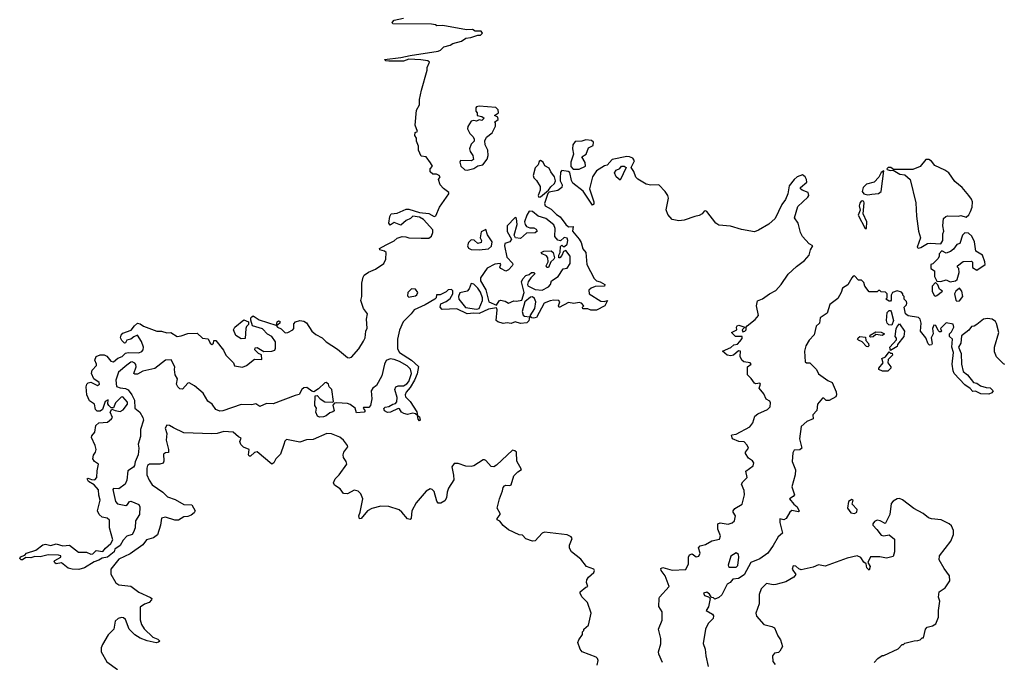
# Model space of a CAD drawing. Extents: x 2219101 to 2444320, y 201258 to 358766.
# Tile 180 of 256: x 2296610 to 2304012, y 349105 to 353935. Entities that reach past the tile are written whole.
import ezdxf

# ---------------------------------------------------------------- set-up
doc = ezdxf.new("R2010")
doc.units = 0

msp = doc.modelspace()

# ---------------------------------------------------------------- linework, layer by layer
at = {"layer": '0CON10XD'}
for points in [[(2297387.3, 350022.7), (2297365, 349984.3), (2297324, 349956), (2297319.2, 349935), (2297270.8, 349895), (2297230.9, 349889.1), (2297205, 349872.9), (2297168.8, 349861.2), (2297097.8, 349815), (2297055, 349803.6), (2297005, 349804.6), (2296975, 349811.9), (2296925, 349852), (2296885, 349845.8), (2296875, 349852.5), (2296870, 349865), (2296875, 349871.2), (2296920, 349895), (2296920, 349905), (2296901.7, 349911.7), (2296825, 349913.8), (2296765, 349897.5), (2296725, 349901.2), (2296695, 349890), (2296657, 349893), (2296630, 349875), (2296620, 349875), (2296610, 349885), (2296615, 349897.5), (2296648.3, 349911.7), (2296660, 349925), (2296731.4, 349948.6), (2296785, 349988.1), (2296805, 349992.2), (2296845, 349984.4), (2296885, 349995.4), (2296935, 349980.8), (2296985, 349985.5), (2297053.2, 349933.2), (2297113.2, 349933.2), (2297145, 349918), (2297158.8, 349921.2), (2297185, 349945.7), (2297235, 349937.5), (2297255, 349962.5), (2297295, 349998), (2297310.6, 350025), (2297285.8, 350115), (2297284.2, 350174.2), (2297267.5, 350187.5), (2297231.2, 350195), (2297206.6, 350216.6), (2297194.4, 350245), (2297215.6, 350325), (2297205, 350362.5), (2297202.5, 350402.5), (2297168.9, 350438.9), (2297128, 350465), (2297117.5, 350485), (2297125, 350490), (2297148.6, 350478.6), (2297174.2, 350475.8), (2297190, 350495), (2297191.4, 350545), (2297203.6, 350593.6), (2297173.4, 350613.4), (2297160.5, 350635), (2297165, 350663.3), (2297180.8, 350685), (2297184.3, 350705.7), (2297177.5, 350735), (2297149.1, 350795), (2297151.8, 350808.2), (2297175.5, 350835), (2297181.4, 350885), (2297205.5, 350904.5), (2297269.9, 350910.1), (2297301.2, 350935), (2297306.7, 350945), (2297290, 350985), (2297301.7, 351008.3), (2297326.7, 350996.7), (2297365, 350990.8), (2297387.5, 351002.5), (2297419.2, 351045), (2297419.7, 351059.7), (2297385, 351100), (2297372.6, 351097.4), (2297330, 351055), (2297315, 351017.5), (2297297.5, 351017.5), (2297280, 351035), (2297273, 351047), (2297275, 351077.5), (2297253.3, 351065), (2297232.5, 351005), (2297215, 350992.5), (2297193, 350993), (2297180, 351005), (2297172.5, 351045), (2297135, 351070), (2297113.8, 351115), (2297109.1, 351175), (2297114.5, 351195), (2297125, 351206.9), (2297145, 351212), (2297195, 351186.7), (2297208.8, 351195), (2297207.5, 351207.5), (2297167, 351237), (2297150.5, 351275), (2297155, 351301.2), (2297186.2, 351335), (2297188, 351345), (2297175.8, 351375), (2297184.3, 351405), (2297215, 351417.5), (2297245, 351416.7), (2297265, 351405.5), (2297295, 351367.5), (2297315, 351363.8), (2297347.9, 351392.1), (2297381.2, 351405), (2297405, 351428.1), (2297425, 351432.9), (2297505, 351431.4), (2297528.1, 351441.9), (2297538.8, 351455), (2297541.2, 351475), (2297525, 351516.7), (2297495, 351563.3), (2297467.5, 351552.5), (2297445.8, 351534.2), (2297414.2, 351525.8), (2297405, 351507.5), (2297396.7, 351503.3), (2297376.7, 351525), (2297368.8, 351545), (2297372.5, 351565), (2297385, 351580), (2297448.9, 351601.1), (2297473.3, 351635), (2297495, 351653.3), (2297515, 351650), (2297541.9, 351631.9), (2297640, 351595), (2297675, 351594.3), (2297715, 351581.9), (2297745, 351584.3), (2297795, 351555.3), (2297825, 351558.7), (2297875, 351577.6), (2297945, 351578.8), (2297985, 351540.8), (2298026.1, 351536.1), (2298042, 351505), (2298055, 351493.8), (2298066.7, 351505), (2298070, 351525), (2298085, 351523.3), (2298142.6, 351452.6), (2298160, 351415), (2298217.5, 351355), (2298225, 351332.5), (2298285, 351324.5), (2298313.8, 351335), (2298375, 351382.9), (2298430, 351380), (2298426.7, 351416.7), (2298405, 351427.5), (2298377.5, 351455), (2298380, 351470), (2298395, 351472.5), (2298445, 351442.5), (2298505, 351443.3), (2298528, 351452), (2298533.8, 351466.2), (2298532.5, 351515), (2298505, 351553.3), (2298471.7, 351571.7), (2298435, 351610.8), (2298360, 351635), (2298347, 351677), (2298347.5, 351695), (2298355, 351702.5), (2298365, 351710), (2298410.3, 351680.3), (2298535, 351640), (2298540, 351640), (2298544.5, 351665.5), (2298555, 351672), (2298565, 351670), (2298566.7, 351655), (2298540, 351635), (2298547.5, 351625), (2298575, 351612.5), (2298605, 351582), (2298625, 351583.3), (2298664, 351605), (2298671.2, 351615), (2298670.7, 351649.3), (2298682.5, 351665), (2298715, 351674.5), (2298745, 351670), (2298766.4, 351656.4), (2298806.7, 351595), (2298835, 351568), (2298884.3, 351544.3), (2298914.5, 351515), (2298999.4, 351459.4), (2299075, 351397.5), (2299086.8, 351393.2), (2299105, 351400), (2299158.3, 351461.7), (2299195, 351520), (2299207, 351543), (2299212.5, 351595), (2299223, 351617), (2299217.8, 351685), (2299223.6, 351725), (2299193.4, 351765), (2299173.5, 351825), (2299182, 351855), (2299182.6, 351955), (2299190.9, 351999.1), (2299200.5, 352015), (2299231.3, 352038.7), (2299285, 352060), (2299346.8, 352103.2), (2299362.3, 352135), (2299364.4, 352184.4), (2299351.2, 352195), (2299316.7, 352205), (2299316, 352215), (2299364.1, 352244.1), (2299425, 352273.8), (2299447.7, 352292.3), (2299485, 352305.7), (2299513.9, 352303.9), (2299535, 352294.7), (2299627.8, 352292.2), (2299685, 352294.3), (2299705, 352308.8), (2299715.8, 352335.8), (2299716.2, 352355), (2299645, 352433.8), (2299615, 352451.2), (2299565, 352457.5), (2299548.3, 352441.7), (2299514.2, 352425.8), (2299475, 352390), (2299425, 352410), (2299395, 352390), (2299384.2, 352405), (2299393, 352457), (2299402.5, 352475), (2299448.5, 352481.5), (2299515, 352510), (2299535, 352510), (2299615, 352485.7), (2299685, 352477.5), (2299725, 352455.7), (2299739.1, 352460.9), (2299766.8, 352525), (2299837, 352627), (2299835, 352636.2), (2299795, 352667.1), (2299770.6, 352695), (2299757.5, 352735), (2299770, 352755), (2299762.5, 352765), (2299744, 352774), (2299715, 352774.3), (2299695, 352792), (2299695, 352813.3), (2299713.3, 352835), (2299699.2, 352859.2), (2299665, 352903.3), (2299628.8, 352908.8), (2299608.8, 352955), (2299608.8, 352985), (2299591.7, 353021.7), (2299592.5, 353045), (2299580, 353065), (2299583.9, 353086.1), (2299600, 353095), (2299582, 353142), (2299593.3, 353255), (2299616.7, 353295), (2299616.7, 353335), (2299630, 353405), (2299673.3, 353555), (2299673.3, 353575), (2299690, 353615), (2299677, 353627), (2299625, 353633.8), (2299535, 353638.1), (2299495, 353623.8), (2299385, 353623.6), (2299362.5, 353625), (2299352.5, 353635), (2299475, 353650), (2299545, 353667.1), (2299755, 353698.8), (2299773, 353707), (2299798.3, 353731.7), (2299845, 353742.5), (2299865, 353757.5), (2299930, 353775), (2299963, 353797), (2300001.7, 353801.7), (2300055, 353820), (2300075, 353820), (2300090, 353835), (2300078.3, 353848.3), (2300035, 353850), (2300015, 353862.5), (2299968.3, 353858.3), (2299791.7, 353891.7), (2299745, 353890), (2299737, 353897), (2299705, 353902.5), (2299414, 353905), (2299409.2, 353915), (2299425, 353930.8), (2299495, 353946.9)], [(2299975, 352803.8), (2300025, 352816.7), (2300053.6, 352836.4), (2300092.5, 352845), (2300125, 352887.5), (2300132.5, 352915), (2300130, 352955), (2300109.2, 352995), (2300107.5, 353025), (2300117.9, 353052.1), (2300162, 353085), (2300186.2, 353135), (2300186.4, 353156.4), (2300180, 353165), (2300206, 353185), (2300205, 353202.5), (2300180, 353215), (2300210, 353235), (2300206.7, 353256.7), (2300190, 353275), (2300065, 353286.2), (2300045, 353280), (2300038.3, 353271.7), (2300038.3, 353248.3), (2300050, 353235), (2300050, 353215), (2300085, 353207.5), (2300102.5, 353195), (2300085, 353177.5), (2300065, 353182.5), (2300045, 353172.5), (2300025, 353177.5), (2300005, 353172.5), (2299978.3, 353131.7), (2299977.5, 353115), (2299995, 353080), (2300020, 353055), (2300026.4, 353036.4), (2300027, 353023), (2300005, 353000), (2299992.5, 352965), (2299996.7, 352945), (2300016.7, 352915), (2300022.5, 352885), (2300006.2, 352873.8), (2299923.9, 352876.1), (2299917.5, 352865), (2299926.7, 352835), (2299957.5, 352807.5), (2299975, 352803.8)], [(2300815, 352810.6), (2300863.8, 352835), (2300860.9, 352860.9), (2300836.7, 352905), (2300867.5, 352925), (2300885, 352972.5), (2300920.7, 352989.3), (2300922.5, 353015), (2300907.7, 353027.7), (2300865, 353033.3), (2300835, 353022), (2300785, 353019.2), (2300767.1, 352995), (2300764.5, 352964.5), (2300773.8, 352925), (2300752.5, 352865), (2300752.1, 352832.1), (2300770.6, 352810.6), (2300815, 352810.6)], [(2301429.5, 349285), (2301412.7, 349355), (2301438.9, 349421.1), (2301440, 349485), (2301414, 349525), (2301416, 349585), (2301418.8, 349595), (2301491.2, 349675), (2301462.9, 349755), (2301432.5, 349795), (2301430, 349810), (2301445, 349816.9), (2301515, 349796.9), (2301617.5, 349802.5), (2301637.5, 349845), (2301638, 349895), (2301646.1, 349913.9), (2301665, 349920), (2301695, 349898.8), (2301715, 349902.5), (2301725.8, 349925), (2301714, 349965), (2301725, 349981.2), (2301765, 349990), (2301812.7, 350017.3), (2301870, 350030), (2301878.8, 350055), (2301859.2, 350105), (2301857.5, 350145), (2301875, 350153.8), (2301935, 350142.5), (2301965, 350153.8), (2301982.5, 350167.5), (2301991.4, 350205), (2301973.8, 350235), (2301973.8, 350245), (2301985, 350261.2), (2302041.2, 350295), (2302058.1, 350365), (2302056.7, 350396.7), (2302037.1, 350445), (2302045, 350461.2), (2302078.8, 350495), (2302068.3, 350541.7), (2302125, 350582.5), (2302130, 350605), (2302119.4, 350619.4), (2302089.4, 350639.4), (2302066, 350675), (2302066.2, 350685), (2302088, 350715), (2302078.6, 350738.6), (2302055, 350762), (2302015, 350764.3), (2301968, 350785), (2301961.2, 350808.8), (2301963.8, 350816.2), (2301995, 350820), (2302097.5, 350875), (2302121.2, 350905), (2302136, 350955), (2302157.8, 350972.2), (2302232, 351005), (2302251.2, 351025), (2302253.8, 351055), (2302248.6, 351068.6), (2302222.5, 351082.5), (2302205, 351122.9), (2302170, 351165), (2302180, 351195), (2302175, 351202.5), (2302145, 351197.5), (2302135, 351202.5), (2302109.5, 351239.5), (2302080, 351265), (2302080, 351325), (2302107.5, 351345), (2302100, 351355), (2302054.2, 351364.2), (2302038.8, 351375), (2302026.2, 351405), (2302027.5, 351445), (2302013.9, 351446.1), (2301976.1, 351413.9), (2301955, 351408.8), (2301927.5, 351415), (2301892.5, 351445), (2301955, 351471.2), (2301979.3, 351490.7), (2302005, 351497.5), (2302023, 351517), (2302041.7, 351538.3), (2302040, 351555), (2301990, 351555), (2301960, 351585), (2302000, 351605), (2301997.5, 351625), (2302002.5, 351635), (2302015, 351640), (2302060, 351625), (2302040, 351605), (2302045, 351590), (2302060, 351595), (2302070, 351605), (2302070, 351625), (2302077.5, 351635), (2302139.3, 351680.7), (2302165, 351712.5), (2302149.2, 351785), (2302157, 351823), (2302195, 351837.5), (2302246.7, 351875), (2302295, 351898.8), (2302335, 351943.8), (2302386.2, 352023.8), (2302449.1, 352080.9), (2302510, 352125), (2302545.5, 352165), (2302554.1, 352205.9), (2302572.5, 352235), (2302545, 352250), (2302494.7, 352304.7), (2302479.5, 352335), (2302462.5, 352405), (2302435.5, 352445.5), (2302458.3, 352531.7), (2302535, 352601.2), (2302541.2, 352615), (2302536.4, 352636.4), (2302493, 352653), (2302480, 352665), (2302480, 352675), (2302526, 352714), (2302525.6, 352734.4), (2302514.2, 352755), (2302495, 352769.4), (2302455, 352754.2), (2302430.8, 352735), (2302395, 352687.5), (2302383.3, 352626.7), (2302366.7, 352585), (2302340, 352545), (2302287.9, 352442.1), (2302242.1, 352397.9), (2302165, 352352.9), (2302135, 352341.9), (2302035, 352358.1), (2301953.2, 352383.2), (2301865, 352390), (2301844, 352405), (2301775, 352493.3), (2301765, 352498.8), (2301755, 352496.2), (2301741.2, 352475), (2301717.6, 352462.4), (2301685, 352456.9), (2301605, 352427.8), (2301565, 352422.2), (2301515, 352433.5), (2301481.5, 352471.5), (2301469.2, 352505), (2301487.3, 352595), (2301482.2, 352615), (2301463.1, 352645), (2301414.4, 352694.4), (2301355, 352691.8), (2301318.3, 352698.3), (2301255.6, 352735.6), (2301241.3, 352751.3), (2301226.7, 352795), (2301206.7, 352825), (2301230.8, 352875), (2301218, 352895), (2301195, 352905.6), (2301175, 352906.7), (2301065, 352883.3), (2301025, 352842.5), (2301005, 352837.5), (2300945, 352798.8), (2300916.2, 352755), (2300894.4, 352665), (2300925.6, 352565), (2300925, 352547.5), (2300915, 352540), (2300845.5, 352645.5), (2300767.7, 352707.7), (2300757.7, 352727.7), (2300745.9, 352785.9), (2300733.8, 352793.8), (2300685, 352802.5), (2300675, 352790), (2300672, 352745), (2300674, 352725), (2300689.2, 352695), (2300684.2, 352675), (2300655, 352651.2), (2300590.5, 352639.5), (2300581.2, 352628.8), (2300553.9, 352553.9), (2300560, 352535), (2300605, 352510), (2300645, 352470), (2300672.8, 352452.8), (2300715, 352396.2), (2300735, 352378.8), (2300770, 352380), (2300765.8, 352345), (2300815.8, 352285), (2300830, 352260), (2300843.6, 352213.6), (2300865.6, 352185.6), (2300872.9, 352095), (2300928.8, 351988.8), (2300945, 351972.5), (2300973.3, 351965), (2301007.5, 351945), (2301006.4, 351933.6), (2300935, 351929.2), (2300905, 351918.6), (2300888.6, 351901.4), (2300890, 351875), (2300979.5, 351819.5), (2301003.9, 351816.1), (2301027.5, 351825), (2301008.8, 351785), (2300945, 351752), (2300902.3, 351752.3), (2300881.7, 351761.7), (2300843, 351763), (2300840, 351775), (2300850, 351785), (2300833.6, 351803.6), (2300815, 351810), (2300775, 351803.3), (2300735, 351810), (2300665, 351772.5), (2300660, 351785), (2300670, 351815), (2300663.6, 351823.6), (2300625, 351827.5), (2300597.3, 351822.7), (2300553.8, 351805), (2300495, 351696.2), (2300475, 351691.1), (2300460, 351695), (2300448.3, 351708.3), (2300481.4, 351765), (2300490, 351815), (2300480.9, 351840.9), (2300465, 351852.5), (2300450.3, 351849.7), (2300406.7, 351815), (2300387, 351743), (2300396, 351715), (2300405, 351706), (2300441.7, 351701.7), (2300437.9, 351672.1), (2300423.2, 351656.8), (2300375, 351651.4), (2300335, 351664.3), (2300305, 351651.9), (2300275, 351657.1), (2300245, 351650.8), (2300205, 351663.3), (2300192.5, 351675), (2300200, 351755), (2300195, 351770), (2300135, 351759.2), (2300063.6, 351726.4), (2300025, 351730), (2299975, 351724.4), (2299895, 351762.2), (2299785, 351756.7), (2299772, 351775), (2299775, 351800), (2299815, 351817.5), (2299845, 351840), (2299866.2, 351875), (2299866.4, 351896.4), (2299855, 351907.5), (2299830, 351905), (2299815, 351890), (2299771.7, 351868.3), (2299743, 351867), (2299740, 351845), (2299730, 351835), (2299657.7, 351792.3), (2299575, 351754), (2299551.9, 351725), (2299492.2, 351665), (2299465, 351602), (2299451.3, 351535), (2299450.6, 351460.6), (2299464.8, 351434.8), (2299554.4, 351375), (2299608, 351328), (2299597.1, 351272.9), (2299577.8, 351225), (2299545, 351171.2), (2299514.4, 351135.6), (2299508, 351115), (2299511.4, 351101.4), (2299545, 351066.7), (2299595, 350987.5), (2299600, 350960), (2299615, 350950), (2299620, 350925), (2299615, 350920), (2299605, 350932.5), (2299600, 350960), (2299585, 350972.5), (2299565, 350976.7), (2299525, 350968), (2299497.5, 350975), (2299481.2, 350985), (2299465, 351010), (2299455, 351013.3), (2299397.5, 350985), (2299375, 350982), (2299353.3, 350995), (2299347, 351013), (2299356.4, 351023.6), (2299385, 351028.8), (2299415, 351046.7), (2299435, 351050), (2299445.9, 351064.1), (2299447.5, 351095), (2299431.2, 351155), (2299437.5, 351175), (2299455, 351183.8), (2299495.8, 351184.2), (2299520.8, 351199.2), (2299534.2, 351215.8), (2299555.8, 351275), (2299547.8, 351307.8), (2299523.1, 351333.1), (2299465.9, 351365.9), (2299425, 351380.4), (2299394.4, 351385.6), (2299365, 351372.5), (2299352.3, 351345), (2299332.4, 351257.6), (2299293.3, 351186.7), (2299264.6, 351165), (2299253.3, 351145), (2299256.9, 351085), (2299247.1, 351035), (2299235, 351020), (2299195, 351020), (2299192.5, 351015), (2299206.7, 350995), (2299200, 350985), (2299141.2, 350981.2), (2299131.4, 351015), (2299095, 351043.3), (2299075, 351051.1), (2298995, 351056.7), (2298977.5, 351052.5), (2298963, 351037), (2298973.3, 350995), (2298965, 350986.7), (2298940.8, 350979.2), (2298915, 350957.5), (2298895, 350950), (2298865, 350948), (2298847.5, 350955), (2298836.7, 350985), (2298840, 351015), (2298827.5, 351035), (2298831.7, 351108.3), (2298845, 351110), (2298870, 351085), (2298905, 351062.5), (2298965, 351060), (2298970, 351065), (2298956.7, 351155), (2298937.5, 351175), (2298932.5, 351195), (2298915, 351207.5), (2298903.9, 351206.1), (2298855, 351160), (2298821.7, 351138.3), (2298805, 351143.3), (2298769.7, 351169.7), (2298745, 351169.2), (2298730, 351155), (2298710.7, 351119.3), (2298680.4, 351109.6), (2298515, 351048.9), (2298465, 351049.3), (2298415, 351028.9), (2298385, 351047.8), (2298355, 351041.1), (2298275, 351042.3), (2298138, 350995), (2298113.6, 350993.6), (2298085, 351004.2), (2298056.5, 351045), (2298025, 351067.9), (2297989.4, 351129.4), (2297925, 351182.9), (2297885, 351205.7), (2297875, 351203.8), (2297835, 351157.5), (2297815, 351160), (2297800, 351175), (2297788.8, 351195), (2297796, 351235), (2297780, 351265), (2297772.5, 351305), (2297776, 351325), (2297748.1, 351378.1), (2297705, 351375.6), (2297626.6, 351313.4), (2297535, 351292.9), (2297495, 351271.1), (2297475, 351270), (2297468.8, 351275), (2297486.4, 351326.4), (2297483.6, 351343.6), (2297475, 351352.5), (2297455, 351362.5), (2297445, 351361.2), (2297415, 351338), (2297354, 351286), (2297332.9, 351225), (2297338.3, 351178.3), (2297365, 351167.3), (2297405, 351164.4), (2297425, 351152.9), (2297453.5, 351115), (2297472.2, 351075), (2297474.5, 351014.5), (2297513.1, 350985), (2297536.2, 350945), (2297540.6, 350925), (2297516.9, 350855), (2297518.1, 350801.9), (2297501.4, 350745), (2297505.6, 350715), (2297500.6, 350665), (2297478.1, 350611.9), (2297473.3, 350585), (2297465, 350571.5), (2297423.8, 350545), (2297416.4, 350473.6), (2297402.5, 350445), (2297355, 350410), (2297315, 350412.5), (2297310, 350405), (2297330, 350315), (2297345, 350296.7), (2297406.9, 350283.1), (2297419.5, 350290.5), (2297435, 350313.8), (2297445, 350316), (2297505, 350291.4), (2297513.3, 350275), (2297510.8, 350215), (2297481.2, 350168.8), (2297476.9, 350115), (2297465, 350083.3), (2297455, 350066.2), (2297416.4, 350053.6), (2297387.3, 350022.7)], [(2300511.7, 352601.7), (2300525, 352603.8), (2300586.4, 352653.6), (2300602.1, 352677.9), (2300630.8, 352705), (2300638, 352725), (2300629.2, 352755), (2300602.4, 352792.4), (2300590.5, 352820.5), (2300557, 352837), (2300546, 352865), (2300525, 352875.7), (2300515, 352870), (2300506.7, 352845), (2300485, 352822.5), (2300470.9, 352765), (2300475, 352746.2), (2300495.4, 352725.4), (2300521.5, 352681.5), (2300523.8, 352655), (2300507.5, 352615), (2300511.7, 352601.7)], [(2303365, 352217.5), (2303385, 352223.3), (2303435, 352252.5), (2303453.6, 352256.4), (2303535, 352250), (2303550, 352275), (2303550, 352325), (2303557.5, 352345), (2303550, 352385), (2303555, 352440), (2303573, 352457), (2303585, 352460), (2303665, 352457.5), (2303685, 352462.5), (2303725, 352450), (2303745, 352467.5), (2303757.3, 352492.7), (2303770, 352525), (2303772, 352565), (2303765.7, 352585.7), (2303745, 352613.3), (2303695, 352674), (2303638.8, 352718.8), (2303594.4, 352784.4), (2303565, 352804.3), (2303489.1, 352839.1), (2303465, 352872), (2303445, 352885.6), (2303422.5, 352885), (2303379.3, 352830.7), (2303325, 352810.5), (2303178.3, 352808.3), (2303157.5, 352825), (2303137.5, 352825), (2303127.5, 352815), (2303130, 352810), (2303152.7, 352802.7), (2303175, 352803.8), (2303227.5, 352775), (2303265, 352769.2), (2303303.7, 352733.7), (2303347.7, 352557.7), (2303352.7, 352457.3), (2303367.8, 352345), (2303381.9, 352295), (2303357.5, 352225), (2303365, 352217.5)], [(2301125, 352730), (2301094.5, 352754.5), (2301081.2, 352785), (2301095, 352803.3), (2301122, 352818), (2301135, 352833.3), (2301155, 352833.3), (2301170, 352825), (2301125, 352730)], [(2302985, 352618.3), (2303015, 352624.7), (2303065, 352628.1), (2303086.8, 352645), (2303105, 352800), (2303085, 352786.2), (2303068, 352752), (2303034.6, 352715), (2302975, 352699.5), (2302949.7, 352675), (2302943.1, 352645), (2302955.8, 352625.8), (2302985, 352618.3)], [(2302975, 352366.7), (2302977.5, 352415), (2302951.4, 352475), (2302958.9, 352558.9), (2302955, 352568.6), (2302945, 352572.5), (2302935, 352570.5), (2302924.6, 352555), (2302921.5, 352535), (2302927.3, 352502.7), (2302914, 352465), (2302965, 352366.7), (2302975, 352366.7)], [(2300195, 351790), (2300215, 351822.5), (2300225, 351827.5), (2300259.5, 351819.5), (2300285, 351803.8), (2300325, 351823.3), (2300345, 351820), (2300385, 351827.5), (2300402, 351885), (2300382.5, 351965), (2300392.4, 351987.6), (2300415, 352013.8), (2300439.7, 352020.3), (2300457.5, 352035), (2300477.5, 352035), (2300483.3, 352025), (2300452.5, 351995), (2300433.3, 351965), (2300426.7, 351945), (2300430, 351935), (2300485, 351907.5), (2300537, 351903), (2300585, 351926.7), (2300600, 351945), (2300608.3, 351971.7), (2300658.8, 352005), (2300695, 352062.5), (2300725, 352067.5), (2300748.3, 352101.7), (2300748.8, 352158.8), (2300715, 352200), (2300697, 352193), (2300685, 352162.5), (2300670, 352145), (2300662.5, 352145), (2300663.8, 352165), (2300673.8, 352185), (2300675, 352230), (2300685, 352240), (2300695, 352230), (2300705, 352230), (2300725, 352247.5), (2300731.4, 352275), (2300725, 352293.8), (2300702.1, 352297.9), (2300675, 352272.5), (2300655, 352278.8), (2300633.3, 352305), (2300634.1, 352365.9), (2300625, 352393.8), (2300565, 352440), (2300508.7, 352458.7), (2300465, 352492.5), (2300440, 352495), (2300423, 352467), (2300404.2, 352415), (2300408.8, 352395), (2300420.8, 352380.8), (2300445, 352371.2), (2300475, 352371.2), (2300491.7, 352361.7), (2300500, 352345), (2300485.9, 352334.1), (2300420.5, 352329.5), (2300375, 352290), (2300335.9, 352295.9), (2300326, 352315), (2300348.6, 352395), (2300345, 352440), (2300335, 352447.5), (2300273.8, 352385), (2300275, 352342.5), (2300308, 352285), (2300295.4, 352264.6), (2300257.3, 352252.7), (2300254.3, 352235), (2300271.3, 352151.3), (2300314, 352105), (2300317.5, 352095), (2300312, 352085), (2300284, 352055), (2300265, 352045.7), (2300225.7, 352065.7), (2300220, 352075), (2300227.5, 352095), (2300222.5, 352102.5), (2300182.3, 352097.7), (2300125, 352068.8), (2300074.3, 351995), (2300073, 351973), (2300114, 351905), (2300136.7, 351815), (2300195, 351790)], [(2300063.6, 352206.4), (2300135, 352213.3), (2300156.1, 352233.9), (2300161.2, 352265), (2300127.3, 352317.3), (2300115, 352357.5), (2300078.3, 352341.7), (2300072.5, 352295), (2300082.5, 352275), (2300079.3, 352260.7), (2300055, 352253.8), (2300027.1, 352277.1), (2300005, 352280.8), (2299985, 352259.4), (2299975.5, 352235), (2299985, 352218.1), (2300005, 352208.1), (2300063.6, 352206.4)], [(2303605, 351966.2), (2303645, 351972.5), (2303657, 351983), (2303672.5, 352035), (2303670, 352065), (2303660, 352075), (2303660, 352085), (2303703, 352117), (2303765, 352120), (2303771.7, 352111.7), (2303773, 352073), (2303805, 352052.5), (2303866.7, 352095), (2303866, 352115), (2303847.5, 352165), (2303796.7, 352195), (2303787.5, 352265), (2303768.3, 352308.3), (2303741.7, 352331.7), (2303715, 352332.5), (2303697.5, 352315), (2303676.1, 352253.9), (2303655, 352246.7), (2303629.3, 352210.7), (2303607, 352193), (2303575, 352180), (2303541.7, 352198.3), (2303522.5, 352175), (2303522.5, 352155), (2303513, 352137), (2303475, 352100), (2303460, 352095), (2303460, 352065), (2303487, 352047), (2303488, 352005), (2303505, 351970), (2303535, 351968), (2303575, 351980), (2303605, 351966.2)], [(2300585, 352073.8), (2300573.8, 352073.8), (2300568.8, 352085), (2300583.3, 352115), (2300581.2, 352145), (2300570.5, 352160.5), (2300537.5, 352175), (2300530, 352185), (2300550, 352195), (2300605, 352199.2), (2300619.2, 352185), (2300630, 352145), (2300625.9, 352134.1), (2300602.5, 352115), (2300585, 352073.8)], [(2300045, 351760), (2300065, 351763.3), (2300090, 351825), (2300090, 351845), (2300075, 351887.5), (2300055, 351916.7), (2300025, 351947.5), (2300005, 351952.5), (2299988.3, 351911.7), (2299974.3, 351895.7), (2299918, 351882), (2299907.5, 351855), (2299910, 351835), (2299961.4, 351771.4), (2300045, 351760)], [(2304015, 351343.8), (2304005, 351348), (2303952.4, 351402.4), (2303939.1, 351439.1), (2303937.1, 351475), (2303970.8, 351585), (2303952.3, 351652.3), (2303945, 351666.7), (2303920, 351685), (2303885, 351690), (2303856.1, 351683.9), (2303806.1, 351643.9), (2303785, 351632.5), (2303765, 351630), (2303745, 351602.5), (2303690.7, 351559.3), (2303684, 351505), (2303667.5, 351475), (2303686.4, 351426.4), (2303688.8, 351345), (2303701.7, 351291.7), (2303735.9, 351265.9), (2303779.3, 351209.3), (2303805, 351202.5), (2303833.6, 351183.6), (2303875, 351170), (2303905, 351167.5), (2303927.5, 351145), (2303918.8, 351131.2), (2303895, 351120), (2303835, 351123.3), (2303795, 351142.5), (2303775, 351140), (2303753.9, 351163.9), (2303715, 351190), (2303635, 351276.7), (2303626, 351295), (2303620.8, 351345), (2303630, 351435), (2303616.7, 351475), (2303622.5, 351535), (2303600, 351555), (2303600, 351575), (2303615, 351590), (2303632.5, 351625), (2303626.1, 351646.1), (2303573.6, 351656.4), (2303532.5, 351615), (2303540, 351595), (2303535, 351590), (2303525, 351590), (2303515, 351600), (2303496.4, 351636.4), (2303481.7, 351638.3), (2303472.5, 351615), (2303477.5, 351575), (2303462.5, 351545), (2303469.3, 351500.7), (2303465, 351492.5), (2303448.3, 351488.3), (2303438.3, 351498.3), (2303422.5, 351545), (2303382.5, 351595), (2303386.7, 351655), (2303380, 351685), (2303367, 351697), (2303288.3, 351708.3), (2303270, 351725), (2303260, 351775), (2303277, 351793), (2303280, 351805), (2303277, 351817), (2303260, 351835), (2303260, 351855), (2303250, 351865), (2303250, 351875), (2303238.3, 351888.3), (2303205, 351897.5), (2303170, 351885), (2303160, 351865), (2303161.7, 351828.3), (2303155, 351820), (2303145, 351820), (2303120, 351835), (2303130, 351845), (2303130, 351875), (2303118.3, 351888.3), (2303085, 351890), (2303075, 351900), (2303065, 351900), (2303055, 351890), (2302995, 351890), (2302963, 351933), (2302955, 351960), (2302937, 351977), (2302915, 351977.5), (2302885, 352010), (2302875, 352008.8), (2302865, 351996.2), (2302836.4, 351943.6), (2302795, 351916.7), (2302785, 351883.8), (2302760.1, 351839.9), (2302700.8, 351795), (2302679.3, 351730.7), (2302627.5, 351695), (2302622.5, 351655), (2302597.3, 351632.7), (2302582.9, 351567.1), (2302545, 351526.7), (2302520.6, 351485), (2302509.2, 351445), (2302515, 351363.3), (2302525, 351356.7), (2302550, 351355), (2302600, 351305), (2302615, 351273.8), (2302685, 351223.3), (2302717.3, 351207.3), (2302747.3, 351137.3), (2302750, 351115), (2302745, 351100), (2302695, 351073.3), (2302673, 351073), (2302655, 351090), (2302645, 351090), (2302607.5, 351045), (2302601.7, 350998.3), (2302571.2, 350965), (2302573.8, 350935), (2302526.2, 350915), (2302485, 350876.7), (2302473.1, 350785), (2302489.4, 350715), (2302475, 350703.5), (2302431.1, 350698.9), (2302421.4, 350678.6), (2302416.2, 350615), (2302442.3, 350552.3), (2302440.5, 350515), (2302415.5, 350425), (2302433.3, 350365), (2302425, 350352), (2302397.5, 350335), (2302429.2, 350295), (2302454.4, 350275), (2302469.4, 350240.6), (2302463.8, 350236.2), (2302413.9, 350246.1), (2302399.2, 350235), (2302372, 350185), (2302355, 350175.8), (2302325, 350182.5), (2302324.1, 350155.9), (2302344.5, 350075), (2302311.1, 350048.9), (2302275, 349982.1), (2302235, 349926.5), (2302175, 349883.4), (2302105, 349855.6), (2302055, 349763.1), (2302012.5, 349735), (2301970, 349730), (2301951.2, 349705), (2301928.3, 349691.7), (2301887.3, 349612.7), (2301866.4, 349593.6), (2301835, 349580), (2301825, 349590), (2301811.7, 349591.7), (2301796.4, 349616.4), (2301775, 349632.5), (2301750, 349625), (2301757, 349607), (2301787.5, 349597.5), (2301800, 349585), (2301787, 349523), (2301770, 349495), (2301818.3, 349468.3), (2301826.7, 349455), (2301823.3, 349435), (2301785, 349397.5), (2301766.2, 349355), (2301747, 349247), (2301762.9, 349202.9), (2301766.9, 349155), (2301786, 349075)], [(2303495, 351857.5), (2303505, 351862.5), (2303547.5, 351895), (2303525, 351910), (2303512.5, 351942.5), (2303495, 351960), (2303468.3, 351931.7), (2303470, 351895), (2303485, 351862.5), (2303495, 351857.5)], [(2299535, 351850), (2299545, 351852.5), (2299585, 351860), (2299595, 351867.5), (2299603.3, 351885), (2299585, 351910), (2299555, 351912.5), (2299527.5, 351885), (2299525, 351860), (2299535, 351850)], [(2303655, 351820), (2303675, 351823.3), (2303700, 351855), (2303693.3, 351895), (2303675, 351916.7), (2303646.7, 351895), (2303636.2, 351875), (2303646.2, 351826.2), (2303655, 351820)], [(2303165, 351640), (2303143, 351643), (2303132, 351655), (2303126, 351675), (2303130, 351735), (2303145, 351750), (2303155, 351750), (2303161.7, 351741.7), (2303178.8, 351675), (2303165, 351640)], [(2298275, 351536.7), (2298235, 351561.2), (2298216.7, 351605), (2298227.5, 351625), (2298295, 351680), (2298330, 351665), (2298330, 351645), (2298315, 351630), (2298310, 351615), (2298305, 351540), (2298275, 351536.7)], [(2303005, 351550), (2303000, 351555), (2303002.5, 351565), (2303045, 351590), (2303085, 351586.2), (2303110, 351575), (2303095, 351562.5), (2303045, 351570), (2303025, 351552.5), (2303005, 351550)], [(2303155, 351450), (2303150, 351475), (2303201.7, 351528.3), (2303201.7, 351541.7), (2303190, 351555), (2303198.3, 351611.7), (2303205, 351630), (2303225, 351650), (2303262.5, 351595), (2303257.5, 351555), (2303210, 351495), (2303205, 351480), (2303155, 351450)], [(2302985, 351477.5), (2302975, 351480), (2302943.8, 351513.8), (2302915, 351526.7), (2302908.8, 351535), (2302913.3, 351545), (2302925, 351553.3), (2302968.3, 351548.3), (2302970, 351525), (2302991.7, 351501.7), (2302992.5, 351485), (2302985, 351477.5)], [(2303135, 351292.5), (2303095, 351292.5), (2303067.5, 351305), (2303067.5, 351315), (2303100, 351355), (2303091.7, 351388.3), (2303119.3, 351400.7), (2303145, 351440), (2303155, 351430), (2303168.3, 351428.3), (2303170, 351415), (2303138.3, 351381.7), (2303136.2, 351355), (2303158.8, 351325), (2303158.8, 351315), (2303135, 351292.5)], [(2300950, 349085), (2300958.6, 349118.6), (2300954.1, 349134.1), (2300942.5, 349145), (2300837.5, 349185), (2300823.3, 349205), (2300806.2, 349255), (2300812, 349275), (2300840, 349315), (2300840, 349335), (2300850, 349345), (2300850, 349355), (2300886.2, 349383.8), (2300907.1, 349475), (2300877.5, 349555), (2300836.4, 349596.4), (2300822.5, 349625), (2300823.3, 349635), (2300865, 349670), (2300880, 349675), (2300870, 349705), (2300872.5, 349725), (2300886, 349745), (2300925, 349779.2), (2300931.1, 349795), (2300926.9, 349805), (2300870, 349825), (2300829.3, 349879.3), (2300757.5, 349935), (2300743.6, 349963.6), (2300743.3, 349985), (2300762.5, 350035), (2300755, 350047.5), (2300725, 350062.5), (2300555, 350082.5), (2300537.5, 350075), (2300485, 350017.5), (2300465, 350016.7), (2300415, 350033.3), (2300390.7, 350060.7), (2300363.6, 350063.6), (2300285, 350100), (2300243.6, 350133.6), (2300220, 350165), (2300200, 350175), (2300200, 350185), (2300222.5, 350215), (2300222.5, 350225), (2300200, 350265), (2300216.1, 350333.9), (2300238.8, 350395), (2300245, 350420), (2300255, 350432.5), (2300265, 350437.5), (2300295, 350433.3), (2300305, 350440), (2300325, 350507.5), (2300355, 350537.5), (2300382.5, 350555), (2300347.3, 350617.3), (2300344.3, 350684.3), (2300333.3, 350695), (2300315, 350699.2), (2300195, 350586.2), (2300175, 350574), (2300155, 350576.2), (2300115, 350623.3), (2300105, 350626.7), (2300095, 350626.2), (2300025, 350582.9), (2300005, 350577.1), (2299965, 350578.9), (2299905, 350600), (2299875, 350600.6), (2299858.5, 350575), (2299871.7, 350511.7), (2299872.5, 350477.5), (2299833.5, 350415), (2299823.5, 350385), (2299819.7, 350340.3), (2299805, 350318.8), (2299775, 350301.2), (2299755, 350302.5), (2299745.9, 350315.9), (2299725, 350388.8), (2299711.2, 350405), (2299695, 350409.4), (2299665, 350391.9), (2299590, 350305), (2299559.1, 350245), (2299552.2, 350187.8), (2299545, 350177.5), (2299525, 350182.5), (2299483.5, 350235), (2299462.2, 350252.2), (2299385, 350276.9), (2299325, 350278.5), (2299258.2, 350261.8), (2299224, 350245), (2299176.7, 350185), (2299165, 350183.3), (2299158.6, 350205), (2299170, 350235), (2299189.2, 350335), (2299175, 350372.5), (2299155, 350390.7), (2299125, 350398.9), (2299075, 350371.9), (2299043, 350373), (2299018.7, 350408.7), (2298976.9, 350436.9), (2298969.2, 350455), (2298980.8, 350485), (2299011.4, 350515), (2299068.9, 350595), (2299063.8, 350613.8), (2299043.8, 350643.8), (2299041.1, 350665), (2299045.6, 350685), (2299075.6, 350725), (2299074.2, 350734.2), (2299045, 350775.8), (2299017.7, 350797.7), (2298955, 350821.8), (2298920, 350825), (2298815, 350780), (2298765, 350777.1), (2298715, 350760), (2298615, 350780), (2298602.5, 350767.5), (2298595, 350742.5), (2298571.2, 350668.8), (2298535.7, 350634.3), (2298521.2, 350605), (2298505, 350594), (2298395, 350686.7), (2298375, 350681.2), (2298345, 350653.8), (2298334.1, 350654.1), (2298328.8, 350665), (2298335.8, 350705), (2298291.8, 350721.8), (2298271.7, 350741.7), (2298266.1, 350763.9), (2298275, 350790), (2298255, 350798.8), (2298215.6, 350835.6), (2298145, 350839.5), (2298095, 350824.5), (2298055, 350821.5), (2297845, 350831.3), (2297765, 350866.5), (2297735, 350886.1), (2297715, 350887.8), (2297703.8, 350865), (2297715.9, 350825.9), (2297712.3, 350775), (2297728, 350705), (2297727.5, 350682.5), (2297705, 350680), (2297691.2, 350668.8), (2297693.3, 350616.7), (2297687.6, 350602.4), (2297664.7, 350595.3), (2297586.3, 350593.7), (2297571.1, 350585), (2297564.6, 350565), (2297565.8, 350514.2), (2297583.3, 350475)], [(2297583.3, 350475), (2297605, 350439.2), (2297685.6, 350385), (2297720.2, 350350.2), (2297778.9, 350328.9), (2297845, 350291.5), (2297905, 350290), (2297928.9, 350245), (2297921.2, 350228.8), (2297898.1, 350211.9), (2297875, 350201.8), (2297845, 350199.5), (2297805, 350172.5), (2297775, 350172.7), (2297705.4, 350195.4), (2297675, 350189.2), (2297669.5, 350135), (2297645, 350064.5), (2297615, 350041.8), (2297562.5, 350025), (2297535, 349988.6), (2297439.9, 349920.1), (2297355, 349880.8), (2297294.4, 349805), (2297295, 349767.5), (2297332.3, 349702.3), (2297355, 349686.7), (2297445, 349676.7), (2297505, 349632.5), (2297593.6, 349593.6), (2297602.5, 349585), (2297601.2, 349575), (2297583.6, 349553.6), (2297548.3, 349541.7), (2297515, 349520), (2297516.2, 349425), (2297525, 349390), (2297545, 349356.7), (2297610, 349295), (2297648.3, 349278.3), (2297662.5, 349265), (2297653.8, 349256.2), (2297635, 349252.9), (2297567.3, 349267.3), (2297516.1, 349286.1), (2297475, 349311.2), (2297434, 349354), (2297405, 349427.5), (2297389.5, 349439.5), (2297375, 349443.3), (2297350, 349435), (2297327.5, 349415), (2297316.7, 349355), (2297275, 349312.5), (2297231.7, 349238.3), (2297223, 349213), (2297223.3, 349185), (2297265, 349110), (2297345, 349052.5)], [(2303032.5, 349105), (2303060, 349135), (2303093, 349157), (2303105, 349157.5), (2303215, 349207.5), (2303245, 349240), (2303255, 349240), (2303265, 349250), (2303335, 349267.5), (2303361.7, 349268.3), (2303380, 349275), (2303395, 349290), (2303405, 349290), (2303420, 349355), (2303431.7, 349368.3), (2303471.7, 349378.3), (2303497.5, 349395), (2303517.5, 349445), (2303517.5, 349495), (2303527.5, 349565), (2303517.5, 349595), (2303522.5, 349635), (2303567.5, 349665), (2303603, 349717), (2303600, 349755), (2303559.3, 349809.3), (2303522.5, 349875), (2303523.3, 349905), (2303610, 350015), (2303630, 350065), (2303630, 350095), (2303615, 350130), (2303597, 350147), (2303536.2, 350176.2), (2303463.9, 350183.9), (2303441.7, 350191.7), (2303402.5, 350225), (2303331.2, 350261.2), (2303247.3, 350327.3), (2303225, 350336.7), (2303205, 350333.3), (2303175, 350316.7), (2303162.3, 350297.7), (2303150, 350215), (2303119.3, 350150.7), (2303115, 350147.5), (2303078.6, 350168.6), (2303057, 350173), (2303035, 350162.5), (2303023, 350147), (2303023.3, 350135), (2303054.3, 350104.3), (2303085, 350061.2), (2303105, 350056.7), (2303145, 350062.5), (2303185, 350030), (2303186.7, 349935), (2303175, 349900), (2303125, 349887.5), (2303075, 349897.5), (2303005, 349897.5), (2302986.7, 349855), (2303002.5, 349825), (2302995, 349797.5), (2302978, 349815), (2302972.5, 349845), (2302955, 349858.8), (2302932, 349892), (2302905, 349904.6), (2302830.9, 349889.1), (2302665, 349826.7), (2302615, 349838), (2302575, 349819.4), (2302485, 349800), (2302467.5, 349807.5), (2302445, 349828.8), (2302425, 349830), (2302417.5, 349805), (2302443.3, 349765), (2302430, 349745), (2302369.2, 349710.9), (2302295, 349690.8), (2302275, 349687.8), (2302223.3, 349696.7), (2302185, 349658.8), (2302169.2, 349615), (2302170, 349545), (2302143.5, 349475), (2302148.3, 349451.7), (2302205, 349390), (2302265, 349375.7), (2302285, 349364), (2302309.4, 349305), (2302328.5, 349275), (2302344.3, 349225), (2302325, 349188.1), (2302315, 349180), (2302285, 349173.1), (2302269.5, 349155), (2302272.2, 349112.2), (2302288.5, 349088.5)], [(2302885, 350223.8), (2302903.3, 350235), (2302906, 350255), (2302867.5, 350295), (2302876.7, 350325), (2302865, 350330), (2302840, 350315), (2302832.5, 350265), (2302857.7, 350227.7), (2302885, 350223.8)], [(2301945, 349820), (2301995, 349821.2), (2302007.5, 349832.5), (2302017.1, 349895), (2302013.1, 349915), (2301995, 349927.8), (2301955, 349902), (2301936.7, 349835), (2301937.5, 349825), (2301945, 349820)], [(2301443.2, 349103.2), (2301413.6, 349166.4), (2301413.3, 349185), (2301430, 349245), (2301429.5, 349285)]]:
    msp.add_lwpolyline(points, dxfattribs=at)

doc.saveas('drawing.dxf')
